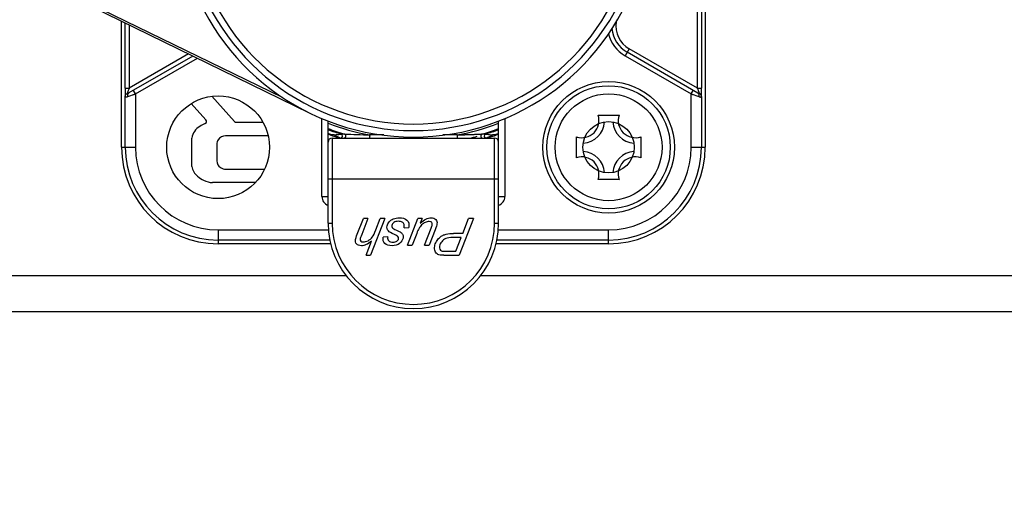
# Model space of a CAD drawing. Header units: millimetres. Extents: x 0 to 420, y 0 to 297.
# Tile 39 of 150: x 90.73 to 100.31, y 126.23 to 130.84. Entities that reach past the tile are written whole.
import ezdxf

# ---------------------------------------------------------------- set-up
doc = ezdxf.new("R2010")
doc.units = ezdxf.units.MM
doc.header["$LTSCALE"] = 23.1
doc.layers.get('0').update_dxf_attribs({"linetype": 'CONTINUOUS'})
doc.layers.add('DIM_PILOTEES', color=7, linetype='CONTINUOUS')
doc.styles.get("Standard").update_dxf_attribs({"font": 'txt', "width": 0.7})
doc.dimstyles.new('DIMSTYLE_2', dxfattribs={"dimtxt": 2.5, "dimasz": 3.5, "dimexe": 2, "dimexo": 0, "dimtad": 1, "dimdec": 0, "dimlfac": 5, "dimdsep": 46, "dimtxsty": 'Standard', "dimblk": '_FILLED', "dimblk1": '_FILLED', "dimblk2": '_FILLED', "dimcen": 0, "dimazin": 2, "dimtp": 0.8, "dimtm": 0.8, "dimtfac": 1, "dimtdec": 0, "dimtofl": 0, "dimtmove": 0, "dimatfit": 3, "dimldrblk": '_FILLED', "dimfxl": 0, "dimtolj": 1, "dimarcsym": 0})

# ---------------------------------------------------------------- blocks, each defined once
blk = doc.blocks.new('_FILLED')
at = {"color": 0, "linetype": 'ByBlock'}
blk.add_solid([(0, 0), (-1, 0.1429), (-1, -0.1429)], dxfattribs=at)
blk = doc.blocks.new('*D3')
at = {"layer": 'DIM_PILOTEES', "color": 2, "linetype": 'Continuous'}
for p, q in [((104.0571, 254.4252), (35.1334, 254.4252)), ((37.1334, 254.4252), (37.1334, 190.3293)), ((37.1334, 126.2333), (37.1334, 190.3293)), ((79.2109, 126.2333), (35.1334, 126.2333))]:
    blk.add_line(p, q, dxfattribs=at)
at = {"layer": 'DIM_PILOTEES', "color": 2, "linetype": 'Continuous', "xscale": 3.5, "yscale": 3.5, "zscale": 3.5}
for p, rotation in [((37.1334, 254.4252), 90), ((37.1334, 126.2333), 270)]:
    blk.add_blockref('_FILLED', p, dxfattribs=dict(at, rotation=rotation))
at = {"layer": 'DIM_PILOTEES', "color": 2, "linetype": 'Continuous', "insert": (34.0084, 190.3293), "char_height": 2.5, "width": 8.035714, "attachment_point": 2, "rotation": 90, "line_spacing_factor": 0.9}
blk.add_mtext('{\\ftxt;\\W0.0001;\\H0.0001;\\~}{\\ftxt;\\W2.1428571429;\\H2.5; }{\\ftxt;\\W0.0001;\\H0.0001;\\~}', dxfattribs=at)

msp = doc.modelspace()

# ---------------------------------------------------------------- linework, layer by layer
at = {"color": 7, "linetype": 'Continuous'}
for p, q in [((97.3971, 134.3933), (97.3971, 129.5933)), ((97.3214, 130.1699), (97.3214, 133.8167)), ((97.3614, 133.8167), (97.3614, 130.1699)), ((93.5468, 129.9271), (91.2814, 131.0347)), ((93.2837, 130.078), (91.2902, 131.0527)), ((91.7171, 129.5933), (91.7171, 130.8217)), ((91.7527, 130.1705), (91.7527, 130.8043)), ((91.7927, 130.7847), (91.7927, 130.1705)), ((92.3687, 130.5031), (91.7927, 130.1705)), ((96.6572, 130.5534), (96.6172, 130.4841)), ((97.3251, 130.1216), (96.6372, 130.5187)), ((97.3214, 130.1699), (96.6572, 130.5534)), ((92.4121, 130.4819), (91.789, 130.1222)), ((91.8538, 130.1134), (92.4554, 130.4607)), ((96.6172, 130.4841), (97.2604, 130.1128)), ((91.7527, 130.1705), (91.7927, 130.1705)), ((91.7792, 130.0876), (91.8538, 130.1134)), ((91.8538, 130.1134), (91.8338, 130.148)), ((91.8538, 130.1134), (91.8538, 129.5933)), ((97.2604, 130.1128), (97.2804, 130.1474)), ((97.3214, 130.1699), (97.3614, 130.1699)), ((91.7538, 129.5933), (91.7538, 130.0901)), ((92.5389, 129.8593), (92.3965, 130.02)), ((92.5967, 130.0896), (92.8172, 129.845)), ((97.2604, 130.1128), (97.3349, 130.087)), ((97.2604, 129.5933), (97.2604, 130.1128)), ((97.3603, 130.0895), (97.3603, 129.5933)), ((92.8341, 129.8377), (93.0931, 129.8381)), ((93.6671, 129.1133), (93.6671, 129.8748)), ((93.7271, 128.8533), (93.7271, 129.85)), ((95.3871, 128.8533), (95.3871, 129.85)), ((95.4471, 129.8748), (95.4471, 129.1133)), ((96.3549, 129.9067), (96.5593, 129.9067)), ((92.4015, 129.406), (92.4011, 129.6836)), ((93.1443, 129.7054), (92.73, 129.7054)), ((93.7671, 129.7153), (93.7671, 129.7071)), ((93.7671, 129.6833), (95.3471, 129.6833)), ((93.7671, 129.6833), (93.7671, 128.8533)), ((93.7991, 129.706), (93.7842, 129.7133)), ((93.8219, 129.6951), (93.8064, 129.7025)), ((93.8418, 129.6859), (93.8279, 129.6923)), ((93.8869, 129.7225), (93.8534, 129.7224)), ((94.2693, 129.7135), (94.1316, 129.7134)), ((94.983, 129.7134), (94.8451, 129.7135)), ((95.2608, 129.7224), (95.2273, 129.7225)), ((95.3076, 129.7024), (95.267, 129.6834)), ((95.2744, 129.7206), (95.2873, 129.719)), ((95.2873, 129.719), (95.2983, 129.7175)), ((95.2983, 129.7175), (95.3299, 129.7133)), ((95.3299, 129.7133), (95.3152, 129.7061)), ((95.3471, 129.7071), (95.3471, 129.7149)), ((95.3471, 128.8533), (95.3471, 129.6833)), ((96.1437, 129.4911), (96.1437, 129.6955)), ((96.7705, 129.6955), (96.7705, 129.4911)), ((91.7171, 129.5933), (91.8538, 129.5933)), ((92.6441, 129.6221), (92.6442, 129.4604)), ((97.2604, 129.5933), (97.3971, 129.5933)), ((92.7353, 129.3803), (93.109, 129.3793)), ((95.3871, 129.2833), (93.7271, 129.2833)), ((96.5593, 129.2799), (96.3549, 129.2799)), ((93.02, 129.2494), (92.6038, 129.2501)), ((93.6671, 129.1133), (93.7271, 129.1133)), ((95.3871, 129.1133), (95.4471, 129.1133)), ((94.0114, 128.7472), (94.0708, 128.9012)), ((94.1152, 128.9012), (94.0542, 128.7433)), ((94.1152, 128.9012), (94.0708, 128.9012)), ((94.28, 128.9012), (94.1414, 128.5412)), ((94.1925, 128.7892), (94.2355, 128.9012)), ((94.28, 128.9012), (94.2355, 128.9012)), ((94.5014, 128.6404), (94.6019, 128.9012)), ((94.6429, 128.9012), (94.6019, 128.9012)), ((94.6429, 128.9012), (94.6248, 128.8541)), ((95.1417, 128.9012), (95.0028, 128.5412)), ((95.0373, 128.7551), (95.0935, 128.9012)), ((95.1417, 128.9012), (95.0935, 128.9012)), ((92.6571, 128.79), (93.7306, 128.79)), ((92.6571, 128.79), (92.6571, 128.6533)), ((93.7271, 128.8533), (93.7671, 128.8533)), ((94.4666, 128.8094), (94.5116, 128.8121)), ((94.6662, 128.6404), (94.7305, 128.8072)), ((94.7686, 128.791), (94.7106, 128.6404)), ((95.3471, 128.8533), (95.3871, 128.8533)), ((95.3834, 128.79), (96.4571, 128.79)), ((96.4571, 128.6533), (96.4571, 128.79)), ((93.7442, 128.69), (92.6571, 128.69)), ((94.0969, 128.5412), (94.15, 128.6795)), ((94.3075, 128.72), (94.2635, 128.717)), ((94.5893, 128.7531), (94.5459, 128.6404)), ((95.0216, 128.7143), (94.9422, 128.7143)), ((95.0373, 128.7551), (94.9472, 128.7551)), ((94.9699, 128.5803), (95.0216, 128.7143)), ((96.4571, 128.69), (95.3696, 128.69)), ((93.7523, 128.6533), (92.6571, 128.6533)), ((94.5014, 128.6404), (94.5459, 128.6404)), ((94.6662, 128.6404), (94.7106, 128.6404)), ((96.4571, 128.6533), (95.3624, 128.6533)), ((94.0969, 128.5412), (94.1414, 128.5412)), ((94.8525, 128.5412), (95.0028, 128.5412)), ((94.8776, 128.5803), (94.9699, 128.5803)), ((88.3433, 128.3433), (93.9028, 128.3433)), ((95.2109, 128.3433), (118.7709, 128.3433)), ((71.2822, 127.9933), (135.8319, 127.9933))]:
    msp.add_line(p, q, dxfattribs=at)
for points in [[(91.8259, 130.1037), (91.8397, 130.1085), (91.8538, 130.1134)], [(97.2604, 130.1128), (97.2745, 130.1079), (97.2882, 130.1031)]]:
    msp.add_lwpolyline(points, dxfattribs=at)
for centre, radius in [((96.4571, 129.5933), 0.64), ((96.4571, 129.5933), 0.6), ((92.6571, 129.5933), 0.5), ((96.4571, 129.5933), 0.52), ((96.4571, 129.5933), 0.25)]:
    msp.add_circle(centre, radius, dxfattribs=at)
for centre, radius, start, end in [((94.5571, 131.9933), 2.3, 121.8959, 58.1041), ((94.5571, 131.9933), 2.237, 119.19937, 60.80063), ((94.5571, 131.9933), 2.1737, 116.06053, 63.93439), ((96.7872, 130.7785), 0.26, 172.07162, 240.00022), ((96.7872, 130.7785), 0.34, 193.50886, 240), ((96.7872, 130.7785), 0.3, 185.57107, 240), ((93.937, 129.4277), 2.2693, 160.89368, 161.08266), ((95.1822, 129.4288), 2.264, 18.91682, 19.10627), ((92.5224, 129.8447), 0.022, 294.96311, 41.54174), ((92.8335, 129.8597), 0.022, 222.02971, 271.67834), ((94.5571, 131.9933), 2.3192, 249.02809, 259.4279), ((94.5571, 131.9933), 2.3192, 280.58224, 290.97192), ((96.1971, 129.8533), 0.1666, 251.30248, 18.69752), ((96.1971, 129.8533), 0.22, 273.51585, 356.44442), ((96.1075, 129.5619), 0.4243, 52.64689, 54.34351), ((96.7171, 129.8533), 0.22, 183.52005, 266.47522), ((96.8066, 129.5619), 0.4243, 125.65649, 127.35311), ((96.7171, 129.8533), 0.1666, 161.30248, 288.69752), ((92.5591, 129.6586), 0.16, 120.47041, 170.98762), ((92.8115, 129.2296), 0.6577, 115.17892, 120.47041), ((94.5571, 131.9933), 2.3774, 249.55326, 252.78316), ((94.5571, 131.9933), 2.3677, 249.47801, 253.55709), ((94.5571, 131.9933), 2.3677, 286.44549, 290.53355), ((94.5571, 131.9933), 2.3774, 287.21666, 290.44674), ((92.7261, 129.6209), 0.082, 146.296, 179.11346), ((92.7309, 129.6177), 0.0877, 90.56706, 146.29914), ((94.5571, 131.9933), 2.4188, 249.93181, 252.74603), ((93.7671, 129.6433), 0.04, 90, 180), ((94.6004, 132.0205), 2.4518, 249.20554, 250.18397), ((93.7671, 129.6433), 0.07, 88.21171, 101.39417), ((94.3137, 130.76), 1.1729, 243.9737, 244.37345), ((94.2785, 130.6623), 1.0695, 244.72742, 245.08626), ((93.8474, 129.7033), 0.02, 286.12008, 72.78291), ((94.6418, 146.8401), 17.1343, 267.47477, 268.29418), ((94.5571, 131.9933), 2.3749, 283.34904, 285.19508), ((95.2667, 129.7033), 0.02, 107.27526, 253.61304), ((94.5571, 131.9933), 2.4188, 287.25397, 290.06819), ((94.6946, 130.9779), 1.4152, 295.67138, 296.01273), ((94.5445, 131.9506), 2.3754, 289.64911, 290.6997), ((95.3471, 129.6433), 0.07, 78.60583, 93.13142), ((95.3471, 129.6433), 0.04, 0, 90), ((96.4884, 129.9429), 0.4243, 215.65649, 217.35311), ((96.4257, 129.9429), 0.4243, 322.64689, 324.34351), ((92.6571, 129.5933), 0.94, 180, 270), ((92.6571, 129.5933), 0.9033, 180, 270), ((92.6571, 129.5933), 0.8033, 180.00003, 270), ((96.1971, 129.3333), 0.22, 3.52005, 86.47522), ((96.4571, 129.5933), 0.94, 270, 360), ((96.4571, 129.5933), 0.9033, 270, 360), ((96.4571, 129.5933), 0.8033, 270, 359.99994), ((96.7171, 129.3333), 0.22, 93.51585, 176.44442), ((92.7175, 129.4598), 0.0733, 179.55038, 238.99959), ((96.4884, 129.2438), 0.4243, 142.64689, 144.34351), ((96.1971, 129.3333), 0.1666, 341.30248, 108.69752), ((96.7171, 129.3333), 0.1666, 71.30248, 198.69752), ((96.4257, 129.2438), 0.4243, 35.65649, 37.35311), ((92.5617, 129.4363), 0.1631, 190.73057, 230.2502), ((92.7403, 129.4977), 0.1175, 239.00321, 267.58545), ((92.6571, 129.551), 0.3122, 230.2502, 243.21104), ((92.6096, 129.457), 0.207, 243.21104, 268.37455), ((96.1075, 129.6247), 0.4243, 305.65649, 307.35311), ((96.8066, 129.6247), 0.4243, 232.64689, 234.34351), ((93.7571, 129.1133), 0.09, 180, 250.42492), ((95.3571, 129.1133), 0.09, 289.57508, 359.99984), ((94.5571, 128.8533), 0.83, 180, 360), ((94.5571, 128.8533), 0.79, 180, 360)]:
    msp.add_arc(centre, radius, start, end, dxfattribs=at)
for points, knots in [([(88.3433, 128.3433), (88.8125, 129.1915), (89.7823, 130.8708), (90.8289, 132.5039), (91.3762, 133.304)], [0, 0, 0, 0, 0.500009, 1, 1, 1, 1]), ([(91.7527, 130.1705), (91.7527, 130.1627), (91.7528, 130.1511), (91.7529, 130.1359), (91.753, 130.1251), (91.7531, 130.115), (91.7533, 130.1057), (91.7535, 130.0975), (91.7537, 130.0924), (91.7538, 130.0901)], [0, 0, 0, 0, 0.29107, 0.432391, 0.567676, 0.69448, 0.810352, 0.912935, 1, 1, 1, 1]), ([(91.7538, 130.0901), (91.7538, 130.0916), (91.7541, 130.0948), (91.7554, 130.0994), (91.7573, 130.1039), (91.76, 130.1082), (91.7634, 130.112), (91.7673, 130.1154), (91.7716, 130.1183), (91.7747, 130.1198), (91.7762, 130.1205)], [0, 0, 0, 0, 0.115301, 0.234783, 0.35771, 0.483461, 0.6117, 0.741642, 0.87173, 1, 1, 1, 1]), ([(91.789, 130.1222), (91.788, 130.1216), (91.7864, 130.1207), (91.7844, 130.1196), (91.783, 130.1189), (91.7817, 130.1184), (91.7806, 130.1179), (91.7795, 130.1175), (91.7786, 130.1173), (91.7778, 130.1172), (91.7771, 130.1172), (91.7767, 130.1174), (91.7764, 130.1176), (91.7762, 130.1179), (91.776, 130.1183), (91.776, 130.1189), (91.776, 130.1197), (91.7762, 130.1202), (91.7762, 130.1205)], [0, 0, 0, 0, 0.217987, 0.317436, 0.409504, 0.49347, 0.568666, 0.634516, 0.69062, 0.737048, 0.774941, 0.806528, 0.821109, 0.835577, 0.866295, 0.902582, 0.946737, 1, 1, 1, 1]), ([(91.7762, 130.1205), (91.7766, 130.1218), (91.7774, 130.1245), (91.7788, 130.1288), (91.7803, 130.1337), (91.7827, 130.1411), (91.7861, 130.1511), (91.7888, 130.1592), (91.7903, 130.1634)], [0, 0, 0, 0, 0.086999, 0.188789, 0.303405, 0.428881, 0.704537, 1, 1, 1, 1]), ([(91.7792, 130.0876), (91.7788, 130.0894), (91.778, 130.0931), (91.7777, 130.0987), (91.7779, 130.1032), (91.7785, 130.1066), (91.7791, 130.109), (91.7799, 130.1113), (91.7808, 130.1133), (91.7819, 130.1153), (91.7835, 130.1176), (91.7858, 130.12), (91.788, 130.1216), (91.789, 130.1222)], [0, 0, 0, 0, 0.147854, 0.292817, 0.431918, 0.498483, 0.56268, 0.624407, 0.683831, 0.741145, 0.796501, 0.901646, 1, 1, 1, 1]), ([(97.3239, 130.1628), (97.3253, 130.1586), (97.3281, 130.1505), (97.3314, 130.1405), (97.3338, 130.1331), (97.3354, 130.1282), (97.3367, 130.1239), (97.3375, 130.1211), (97.3379, 130.1199)], [0, 0, 0, 0, 0.295528, 0.571225, 0.696704, 0.811306, 0.91306, 1, 1, 1, 1]), ([(97.3379, 130.1199), (97.338, 130.1196), (97.3381, 130.119), (97.3382, 130.1183), (97.3381, 130.1178), (97.3381, 130.1175), (97.3379, 130.1172), (97.3377, 130.1169), (97.3375, 130.1168), (97.3372, 130.1167), (97.3368, 130.1166), (97.3364, 130.1166), (97.336, 130.1166), (97.3354, 130.1167), (97.3346, 130.117), (97.3335, 130.1173), (97.3324, 130.1177), (97.3313, 130.1183), (97.3301, 130.1189), (97.3289, 130.1195), (97.3272, 130.1204), (97.3259, 130.1211), (97.3251, 130.1216)], [0, 0, 0, 0, 0.055793, 0.105041, 0.126639, 0.146173, 0.163974, 0.180843, 0.198062, 0.21678, 0.237598, 0.260709, 0.286054, 0.313427, 0.373059, 0.438122, 0.508155, 0.582581, 0.660714, 0.741976, 0.825919, 1, 1, 1, 1]), ([(97.3251, 130.1216), (97.3262, 130.121), (97.3283, 130.1194), (97.3306, 130.117), (97.3322, 130.1147), (97.3333, 130.1127), (97.3343, 130.1107), (97.335, 130.1084), (97.3356, 130.106), (97.3362, 130.1026), (97.3365, 130.0981), (97.3361, 130.0925), (97.3354, 130.0888), (97.3349, 130.087)], [0, 0, 0, 0, 0.098353, 0.203499, 0.258854, 0.316168, 0.375592, 0.437318, 0.501515, 0.568079, 0.707181, 0.852145, 1, 1, 1, 1]), ([(97.3603, 130.0895), (97.3603, 130.0911), (97.36, 130.0944), (97.3589, 130.0983), (97.3576, 130.1014), (97.3561, 130.1044), (97.3538, 130.1079), (97.3504, 130.1117), (97.3466, 130.115), (97.3424, 130.1178), (97.3394, 130.1192), (97.3379, 130.1199)], [0, 0, 0, 0, 0.120445, 0.243831, 0.306448, 0.369496, 0.496339, 0.623774, 0.751185, 0.877229, 1, 1, 1, 1]), ([(97.3603, 130.0895), (97.3604, 130.0918), (97.3606, 130.0969), (97.3608, 130.1051), (97.361, 130.1144), (97.3612, 130.1245), (97.3613, 130.1353), (97.3614, 130.1505), (97.3614, 130.1621), (97.3614, 130.1699)], [0, 0, 0, 0, 0.086411, 0.189273, 0.305602, 0.432624, 0.567763, 0.708723, 1, 1, 1, 1]), ([(91.7538, 130.0901), (91.7538, 130.0896), (91.754, 130.0887), (91.7543, 130.0874), (91.7549, 130.0863), (91.7557, 130.0853), (91.7567, 130.0846), (91.7579, 130.084), (91.7592, 130.0837), (91.7608, 130.0835), (91.7625, 130.0835), (91.7645, 130.0836), (91.7665, 130.084), (91.7688, 130.0844), (91.7712, 130.085), (91.7747, 130.086), (91.7774, 130.0869), (91.7792, 130.0876)], [0, 0, 0, 0, 0.04872, 0.093575, 0.135587, 0.176176, 0.217101, 0.26027, 0.307413, 0.359737, 0.417971, 0.482507, 0.553512, 0.630935, 0.714565, 0.804148, 1, 1, 1, 1]), ([(97.3349, 130.087), (97.3367, 130.0863), (97.3394, 130.0854), (97.3429, 130.0844), (97.3453, 130.0838), (97.3476, 130.0833), (97.3497, 130.083), (97.3516, 130.0829), (97.3533, 130.0829), (97.3549, 130.0831), (97.3563, 130.0834), (97.3575, 130.084), (97.3584, 130.0847), (97.3592, 130.0857), (97.3598, 130.0868), (97.3602, 130.0881), (97.3603, 130.089), (97.3603, 130.0895)], [0, 0, 0, 0, 0.196182, 0.285832, 0.369496, 0.446936, 0.517952, 0.582513, 0.640797, 0.693196, 0.740407, 0.783574, 0.824358, 0.864691, 0.906434, 0.951147, 1, 1, 1, 1]), ([(93.7842, 129.7133), (93.7828, 129.7135), (93.781, 129.7139), (93.7789, 129.7143), (93.7775, 129.7145), (93.7757, 129.7148), (93.7739, 129.7149), (93.7725, 129.7149), (93.771, 129.715), (93.7692, 129.715), (93.7678, 129.7152), (93.7671, 129.7153)], [0, 0, 0, 0, 0.249839, 0.312286, 0.374726, 0.499623, 0.624722, 0.687453, 0.750255, 0.875484, 1, 1, 1, 1]), ([(93.7842, 129.7133), (93.7876, 129.7137), (93.7943, 129.7146), (93.8042, 129.7159), (93.8125, 129.717), (93.819, 129.7179), (93.8239, 129.7186), (93.8286, 129.7192), (93.8325, 129.7197), (93.8356, 129.7201), (93.8386, 129.7204), (93.8415, 129.7208), (93.8443, 129.7212), (93.8462, 129.7215), (93.848, 129.7217), (93.8495, 129.722), (93.8507, 129.7222), (93.8515, 129.7223), (93.8521, 129.7224), (93.8525, 129.7224), (93.8529, 129.7224), (93.8532, 129.7224), (93.8533, 129.7224), (93.8534, 129.7224)], [0, 0, 0, 0, 0.1452, 0.289784, 0.432908, 0.503639, 0.573564, 0.642411, 0.709906, 0.743061, 0.775738, 0.838676, 0.868377, 0.896443, 0.922344, 0.945522, 0.96542, 0.973964, 0.981479, 0.987896, 0.993153, 0.997195, 1, 1, 1, 1]), ([(93.8812, 129.6833), (93.8824, 129.6833), (93.8848, 129.6835), (93.8882, 129.6845), (93.8909, 129.6858), (93.8928, 129.6871), (93.8947, 129.6885), (93.8968, 129.6907), (93.8984, 129.6932), (93.8995, 129.6953), (93.9003, 129.6975), (93.9007, 129.6993), (93.9009, 129.7004)], [0, 0, 0, 0, 0.123699, 0.24858, 0.373824, 0.436451, 0.499042, 0.624111, 0.749232, 0.811882, 0.874578, 1, 1, 1, 1]), ([(93.9009, 129.7004), (93.901, 129.7016), (93.9011, 129.7034), (93.901, 129.7058), (93.9006, 129.7081), (93.8997, 129.711), (93.8983, 129.7136), (93.897, 129.7155), (93.8954, 129.7174), (93.8932, 129.7194), (93.8902, 129.7213), (93.888, 129.7221), (93.8869, 129.7225)], [0, 0, 0, 0, 0.125288, 0.187949, 0.250585, 0.375729, 0.500864, 0.563494, 0.626161, 0.751464, 0.876357, 1, 1, 1, 1]), ([(94.1318, 129.7134), (94.1318, 129.7118), (94.1319, 129.7085), (94.132, 129.7034), (94.1319, 129.6991), (94.1318, 129.6958), (94.1317, 129.6934), (94.1315, 129.6913), (94.1313, 129.6893), (94.1311, 129.6876), (94.1309, 129.6863), (94.1308, 129.6854), (94.1306, 129.6849), (94.1305, 129.6844), (94.1304, 129.684), (94.1302, 129.6837), (94.1301, 129.6835), (94.13, 129.6834), (94.1299, 129.6833), (94.1298, 129.6833), (94.1298, 129.6833)], [0, 0, 0, 0, 0.157905, 0.328529, 0.498997, 0.580597, 0.657945, 0.72973, 0.794845, 0.852237, 0.900877, 0.921634, 0.939942, 0.955779, 0.969136, 0.980037, 0.98857, 0.992025, 0.995012, 1, 1, 1, 1]), ([(94.9824, 129.7135), (94.9823, 129.7119), (94.9822, 129.7086), (94.9821, 129.7035), (94.9822, 129.6984), (94.9824, 129.6943), (94.9826, 129.6913), (94.9828, 129.6893), (94.983, 129.6876), (94.9832, 129.6863), (94.9834, 129.6854), (94.9835, 129.6849), (94.9836, 129.6844), (94.9838, 129.684), (94.9839, 129.6837), (94.984, 129.6835), (94.9841, 129.6834), (94.9842, 129.6833), (94.9843, 129.6833), (94.9844, 129.6833)], [0, 0, 0, 0, 0.157528, 0.327983, 0.49868, 0.657947, 0.729792, 0.794898, 0.85226, 0.900891, 0.921651, 0.939964, 0.955807, 0.969174, 0.980088, 0.988634, 0.99209, 0.99507, 1, 1, 1, 1]), ([(94.983, 129.7135), (94.9858, 129.7134), (94.99, 129.7134), (94.9955, 129.7136), (94.9997, 129.7139), (95.0038, 129.7142), (95.008, 129.7145), (95.0122, 129.7148), (95.0164, 129.715), (95.0205, 129.7151), (95.0247, 129.7153), (95.0288, 129.7154), (95.033, 129.7154), (95.0371, 129.7155), (95.0413, 129.7156), (95.0454, 129.7157), (95.0509, 129.7159), (95.0578, 129.7162), (95.0661, 129.7165), (95.0744, 129.7168), (95.0826, 129.7171), (95.0909, 129.7173), (95.0991, 129.7176), (95.1073, 129.7179), (95.1182, 129.7183), (95.1317, 129.7188), (95.1478, 129.7194), (95.1636, 129.72), (95.1767, 129.7206), (95.1869, 129.721), (95.1943, 129.7213), (95.2015, 129.7216), (95.2074, 129.7218), (95.2118, 129.722), (95.2149, 129.7221), (95.2179, 129.7222), (95.2206, 129.7223), (95.223, 129.7224), (95.2252, 129.7225), (95.2266, 129.7225), (95.2274, 129.7225)], [0, 0, 0, 0, 0.033989, 0.051044, 0.068132, 0.08524, 0.102349, 0.119438, 0.136494, 0.153523, 0.170531, 0.187522, 0.204503, 0.221476, 0.238446, 0.255413, 0.272377, 0.306284, 0.340149, 0.37396, 0.407712, 0.441403, 0.475026, 0.508569, 0.542019, 0.608576, 0.674535, 0.739637, 0.803451, 0.834643, 0.86516, 0.894772, 0.923067, 0.93652, 0.949384, 0.961553, 0.972857, 0.982828, 0.990909, 1, 1, 1, 1]), ([(95.2274, 129.7225), (95.2262, 129.7222), (95.2245, 129.7215), (95.2224, 129.7203), (95.2209, 129.7193), (95.2195, 129.7181), (95.2183, 129.7169), (95.2171, 129.7155), (95.2158, 129.7136), (95.2146, 129.7112), (95.2136, 129.7082), (95.2132, 129.7057), (95.213, 129.7038), (95.2131, 129.702), (95.2133, 129.7003), (95.2136, 129.6986), (95.2141, 129.6968), (95.215, 129.6945), (95.2162, 129.6924), (95.2175, 129.6907), (95.2186, 129.6894), (95.2198, 129.6883), (95.2211, 129.6872), (95.2226, 129.6862), (95.2247, 129.685), (95.2264, 129.6844), (95.2275, 129.6841)], [0, 0, 0, 0, 0.070019, 0.105259, 0.140464, 0.175498, 0.210202, 0.244418, 0.278055, 0.343143, 0.404684, 0.462461, 0.489816, 0.515966, 0.565776, 0.590817, 0.616848, 0.67235, 0.731789, 0.762912, 0.794949, 0.827787, 0.861299, 0.895396, 0.929992, 1, 1, 1, 1]), ([(95.2608, 129.7224), (95.2608, 129.7224), (95.2609, 129.7224), (95.261, 129.7224), (95.2611, 129.7224), (95.2614, 129.7224), (95.2618, 129.7224), (95.2623, 129.7223), (95.263, 129.7222), (95.2638, 129.7221), (95.2646, 129.722), (95.2658, 129.7218), (95.2675, 129.7215), (95.2696, 129.7212), (95.272, 129.7209), (95.2736, 129.7207), (95.2744, 129.7206)], [0, 0, 0, 0, 0.005855, 0.014251, 0.025133, 0.038407, 0.071694, 0.113203, 0.161988, 0.217098, 0.277753, 0.343483, 0.488404, 0.648319, 0.819769, 1, 1, 1, 1]), ([(95.3471, 129.7149), (95.3464, 129.7151), (95.3449, 129.7155), (95.3427, 129.7159), (95.3405, 129.7161), (95.3383, 129.7161), (95.3365, 129.7158), (95.335, 129.7155), (95.3336, 129.7151), (95.3319, 129.7144), (95.3306, 129.7137), (95.3299, 129.7133)], [0, 0, 0, 0, 0.124926, 0.24993, 0.37478, 0.499804, 0.624882, 0.687424, 0.749968, 0.875069, 1, 1, 1, 1])]:
    msp.add_open_spline(points, degree=3, knots=knots, dxfattribs=at)
for points in [[(94.3204, 128.8661), (94.3305, 128.8786), (94.3446, 128.8887), (94.3621, 128.896)], [(94.3621, 128.896), (94.3795, 128.9032), (94.3994, 128.9071), (94.4215, 128.9071)], [(94.4132, 128.8727), (94.3936, 128.8727), (94.3781, 128.8688), (94.3669, 128.8609)], [(94.4489, 128.8642), (94.4393, 128.87), (94.4275, 128.8727), (94.4132, 128.8727)], [(94.4215, 128.9071), (94.4517, 128.9071), (94.4759, 128.8997), (94.4945, 128.8848)], [(94.4945, 128.8848), (94.5129, 128.87), (94.5187, 128.8457), (94.5116, 128.8121)], [(94.6248, 128.8541), (94.6625, 128.8894), (94.6975, 128.9071), (94.7302, 128.9071)], [(94.7107, 128.8708), (94.6985, 128.8708), (94.6857, 128.8678), (94.6728, 128.8618)], [(94.7358, 128.8627), (94.7309, 128.8681), (94.7225, 128.8708), (94.7107, 128.8708)], [(94.7302, 128.9071), (94.7503, 128.9071), (94.7657, 128.9012), (94.7759, 128.8899)], [(94.7759, 128.8899), (94.7862, 128.8784), (94.7899, 128.8641), (94.7869, 128.8474)], [(94.1574, 128.7185), (94.1684, 128.7332), (94.1799, 128.7568), (94.1925, 128.7892)], [(94.3142, 128.7785), (94.3025, 128.7922), (94.2983, 128.8086), (94.3017, 128.828)], [(94.3017, 128.828), (94.304, 128.8411), (94.3104, 128.8538), (94.3204, 128.8661)], [(94.3723, 128.7436), (94.341, 128.7583), (94.3215, 128.7701), (94.3142, 128.7785)], [(94.3473, 128.8332), (94.346, 128.8256), (94.3476, 128.8182), (94.3524, 128.8114)], [(94.3669, 128.8609), (94.3557, 128.8531), (94.3492, 128.844), (94.3473, 128.8332)], [(94.3524, 128.8114), (94.3572, 128.8045), (94.3705, 128.7961), (94.3923, 128.786)], [(94.3923, 128.786), (94.4141, 128.776), (94.4278, 128.7689), (94.4336, 128.7648)], [(94.4665, 128.8421), (94.4642, 128.8511), (94.4583, 128.8585), (94.4489, 128.8642)], [(94.4666, 128.8094), (94.4689, 128.8221), (94.4689, 128.8332), (94.4665, 128.8421)], [(94.6102, 128.8005), (94.6052, 128.7917), (94.5982, 128.7757), (94.5893, 128.7531)], [(94.6378, 128.8371), (94.6274, 128.8268), (94.6181, 128.8148), (94.6102, 128.8005)], [(94.6728, 128.8618), (94.66, 128.8558), (94.6482, 128.8474), (94.6378, 128.8371)], [(94.7305, 128.8072), (94.7359, 128.8212), (94.7393, 128.832), (94.7406, 128.8396)], [(94.7406, 128.8396), (94.7423, 128.8494), (94.7408, 128.8573), (94.7358, 128.8627)], [(94.7869, 128.8474), (94.785, 128.8366), (94.779, 128.8177), (94.7686, 128.791)], [(94.0047, 128.6518), (93.9949, 128.663), (93.9914, 128.678), (93.9947, 128.6967)], [(93.9947, 128.6967), (93.9963, 128.706), (94.002, 128.7227), (94.0114, 128.7472)], [(94.0395, 128.7001), (94.038, 128.6917), (94.0397, 128.6846), (94.0446, 128.6792)], [(94.0542, 128.7433), (94.0454, 128.7205), (94.0405, 128.706), (94.0395, 128.7001)], [(94.0446, 128.6792), (94.0496, 128.6738), (94.0577, 128.6711), (94.0687, 128.6711)], [(94.0687, 128.6711), (94.085, 128.6711), (94.101, 128.6755), (94.1169, 128.6838)], [(94.15, 128.6795), (94.1308, 128.6635), (94.1133, 128.652), (94.0978, 128.6451)], [(94.1169, 128.6838), (94.1331, 128.6922), (94.1465, 128.7038), (94.1574, 128.7185)], [(94.2797, 128.6574), (94.2652, 128.6726), (94.2599, 128.6925), (94.2635, 128.717)], [(94.3075, 128.72), (94.3054, 128.7043), (94.3089, 128.692), (94.3177, 128.6828)], [(94.3177, 128.6828), (94.3265, 128.6736), (94.3404, 128.6689), (94.3596, 128.6689)], [(94.3596, 128.6689), (94.3751, 128.6689), (94.3878, 128.6726), (94.3973, 128.6795)], [(94.407, 128.724), (94.4027, 128.7283), (94.3913, 128.7347), (94.3723, 128.7436)], [(94.3973, 128.6795), (94.4072, 128.6866), (94.4127, 128.6942), (94.4141, 128.7023)], [(94.4141, 128.7023), (94.4156, 128.7107), (94.4132, 128.7178), (94.407, 128.724)], [(94.4569, 128.7097), (94.4533, 128.689), (94.4421, 128.6714), (94.423, 128.6566)], [(94.4336, 128.7648), (94.4433, 128.758), (94.4503, 128.7502), (94.4542, 128.7412)], [(94.4542, 128.7412), (94.4581, 128.732), (94.459, 128.7215), (94.4569, 128.7097)], [(94.7816, 128.675), (94.7905, 128.6905), (94.8003, 128.7033), (94.8113, 128.7132)], [(94.8113, 128.7132), (94.8225, 128.7232), (94.8332, 128.7308), (94.8433, 128.7357)], [(94.8727, 128.7045), (94.8573, 128.6979), (94.844, 128.6878), (94.8328, 128.674)], [(94.8433, 128.7357), (94.8538, 128.7409), (94.8646, 128.7445), (94.8758, 128.747)], [(94.9422, 128.7143), (94.9115, 128.7143), (94.8884, 128.7111), (94.8727, 128.7045)], [(94.8758, 128.747), (94.8998, 128.7524), (94.9236, 128.7551), (94.9472, 128.7551)], [(94.052, 128.6345), (94.0304, 128.6345), (94.0147, 128.6404), (94.0047, 128.6518)], [(94.0978, 128.6451), (94.0823, 128.6382), (94.0672, 128.6345), (94.052, 128.6345)], [(94.3503, 128.6345), (94.3177, 128.6345), (94.2942, 128.6421), (94.2797, 128.6574)], [(94.423, 128.6566), (94.4042, 128.6419), (94.3798, 128.6345), (94.3503, 128.6345)], [(94.7688, 128.581), (94.7629, 128.5955), (94.7613, 128.6117), (94.7645, 128.6296)], [(94.7645, 128.6296), (94.7671, 128.6446), (94.773, 128.6598), (94.7816, 128.675)], [(94.7957, 128.5503), (94.7837, 128.5562), (94.7747, 128.5665), (94.7688, 128.581)], [(94.8121, 128.6308), (94.81, 128.6191), (94.8108, 128.6095), (94.814, 128.6022)], [(94.8328, 128.674), (94.8218, 128.6606), (94.8148, 128.6461), (94.8121, 128.6308)], [(94.814, 128.6022), (94.8173, 128.5947), (94.8227, 128.5891), (94.8304, 128.5857)], [(94.8304, 128.5857), (94.8381, 128.5822), (94.854, 128.5803), (94.8776, 128.5803)], [(94.8525, 128.5412), (94.8265, 128.5412), (94.8077, 128.5444), (94.7957, 128.5503)]]:
    msp.add_open_spline(points, degree=3, dxfattribs=at)

# ---------------------------------------------------------------- dimensions: what is measured, and where the dimension line sits
at = {"layer": 'DIM_PILOTEES', "color": 2, "linetype": 'Continuous'}
dim = msp.add_linear_dim(base=(37.1334, 254.4252), p1=(79.2109, 126.2333), p2=(104.0571, 254.4252), angle=90, text='{\\ftxt;\\W0.0001;\\H0.0001;\\~}{\\ftxt;\\W2.1428571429;\\H2.5; }{\\ftxt;\\W0.0001;\\H0.0001;\\~}', dimstyle='DIMSTYLE_2', dxfattribs=at)
dim.commit()
dim.dimension.update_dxf_attribs({"geometry": '*D3', "text_midpoint": (37.1334, 189.9721), "dimtype": 160})

doc.saveas('drawing.dxf')
